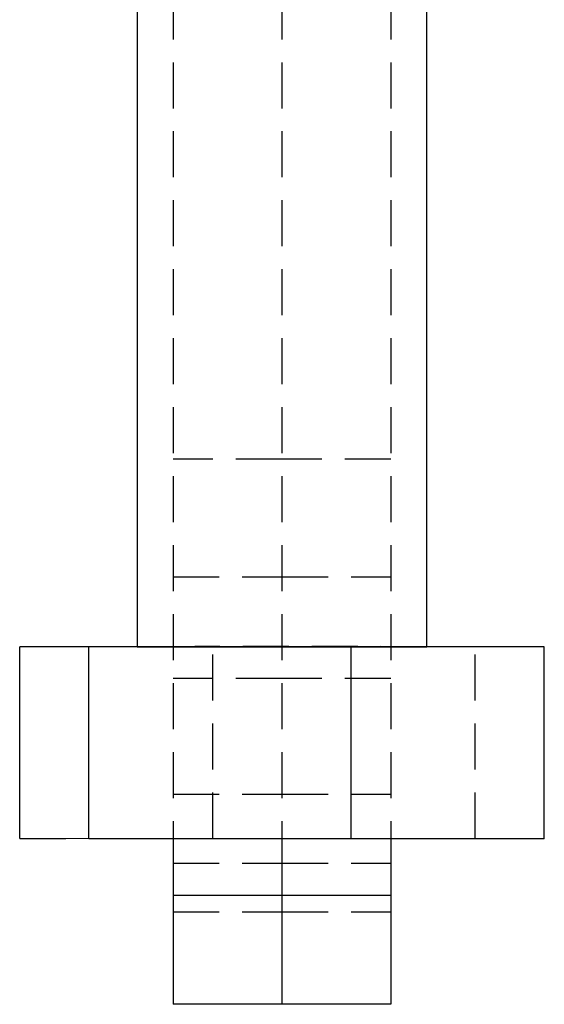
# Model space of a CAD drawing. Extents: x 39 to 393, y 13 to 280.
# Tile 18 of 24: x 340 to 355, y 198 to 225. Entities that reach past the tile are written whole.
import ezdxf

# ---------------------------------------------------------------- set-up
doc = ezdxf.new("R2010")
doc.units = 0
doc.linetypes.add('HIDDEN', pattern=[1.905, 1.27, -0.635])
doc.layers.get('0').update_dxf_attribs({"linetype": 'CONTINUOUS'})

msp = doc.modelspace()

# ---------------------------------------------------------------- linework, layer by layer
at = {"color": 7, "linetype": 'HIDDEN'}
for p, q in [((344.277619, 239.340761), (344.277619, 202.661918)), ((347.277619, 239.340761), (347.277619, 202.661531)), ((350.277619, 239.340761), (350.277619, 202.661795)), ((347.277619, 213.140761), (344.277619, 213.140761)), ((350.277619, 213.140761), (347.277619, 213.140761)), ((344.277619, 209.890762), (347.277619, 209.890762)), ((347.277619, 209.890762), (350.277619, 209.890762)), ((343.277619, 207.967175), (345.369688, 207.968158)), ((345.369688, 207.968158), (351.277619, 207.967395)), ((345.369688, 202.668158), (345.369688, 207.968158)), ((352.610135, 202.667223), (352.610135, 207.96722)), ((347.277619, 207.090763), (344.277619, 207.090763)), ((350.277619, 207.090763), (347.277619, 207.090763)), ((344.277619, 203.890761), (347.277619, 203.890761)), ((347.277619, 203.890761), (350.277619, 203.890761)), ((340.037172, 202.665658), (345.369688, 202.668158)), ((345.369688, 202.668158), (352.610135, 202.667223)), ((352.610135, 202.667223), (354.518066, 202.663785)), ((344.277619, 201.990763), (347.277619, 201.990763)), ((347.277619, 201.990763), (350.277619, 201.990763)), ((347.277619, 201.090762), (344.277619, 201.090762)), ((350.277619, 201.090762), (347.277619, 201.090762)), ((344.277619, 200.640762), (347.277619, 200.640762)), ((347.277619, 200.640762), (350.277619, 200.640762))]:
    msp.add_line(p, q, dxfattribs=at)
at = {"color": 7, "linetype": 'CONTINUOUS'}
for p, q in [((343.277619, 238.662599), (343.277619, 207.96472)), ((351.277619, 207.96472), (351.277619, 238.662599)), ((340.037172, 207.965655), (343.277619, 207.967175)), ((341.945103, 207.96222), (340.037172, 207.965655)), ((340.037172, 202.665658), (340.037172, 207.965655)), ((349.18555, 207.961282), (341.945103, 207.96222)), ((341.945103, 202.66222), (341.945103, 207.96222)), ((354.518066, 207.963785), (349.18555, 207.961282)), ((349.18555, 202.661285), (349.18555, 207.961282)), ((351.277619, 207.967395), (352.610135, 207.96722)), ((352.610135, 207.96722), (354.518066, 207.963785)), ((354.518066, 202.663785), (354.518066, 207.963785)), ((341.945103, 202.66222), (340.037172, 202.665658)), ((349.18555, 202.661285), (341.945103, 202.66222)), ((344.277619, 202.661918), (344.277619, 201.090762)), ((347.277619, 202.661531), (347.277619, 201.090762)), ((354.518066, 202.663785), (349.18555, 202.661285)), ((350.277619, 202.661795), (350.277619, 201.090762)), ((347.277619, 201.090762), (344.277619, 201.090762)), ((344.277619, 201.090762), (344.277619, 198.09076)), ((350.277619, 201.090762), (347.277619, 201.090762)), ((347.277619, 201.090762), (347.277619, 198.09076)), ((350.277619, 201.090762), (350.277619, 198.09076)), ((347.277619, 198.09076), (344.277619, 198.09076)), ((350.277619, 198.09076), (347.277619, 198.09076))]:
    msp.add_line(p, q, dxfattribs=at)
at = {"color": 7, "linetype": 'HIDDEN', "flags": 128}
msp.add_lwpolyline([(351.277619, 207.96472), (351.206042, 207.965078), (350.973984, 207.965443), (350.590597, 207.965782), (350.071576, 207.966076), (349.43817, 207.966314), (348.716311, 207.966486), (347.935552, 207.96659), (347.127856, 207.966612), (346.326293, 207.96656), (345.563676, 207.96643), (344.871229, 207.966232), (344.277299, 207.965972), (343.806203, 207.965662), (343.477227, 207.965312), (343.30384, 207.964936), (343.277619, 207.96472)], dxfattribs=at)
at = {"color": 7, "linetype": 'CONTINUOUS', "flags": 128}
for points in [[(343.277619, 207.96472), (343.293139, 207.964552), (343.445564, 207.964176), (343.754873, 207.963822), (344.208405, 207.963506), (344.78759, 207.963237), (345.468717, 207.963032), (346.223901, 207.962895)], [(346.223901, 207.962895), (347.022224, 207.962831), (347.831003, 207.962842), (348.617126, 207.962936), (349.34841, 207.963099), (349.994916, 207.96333), (350.530175, 207.963617), (350.932274, 207.963949), (351.184751, 207.964314), (351.27727, 207.964694), (351.277619, 207.96472)]]:
    msp.add_lwpolyline(points, dxfattribs=at)

doc.saveas('drawing.dxf')
